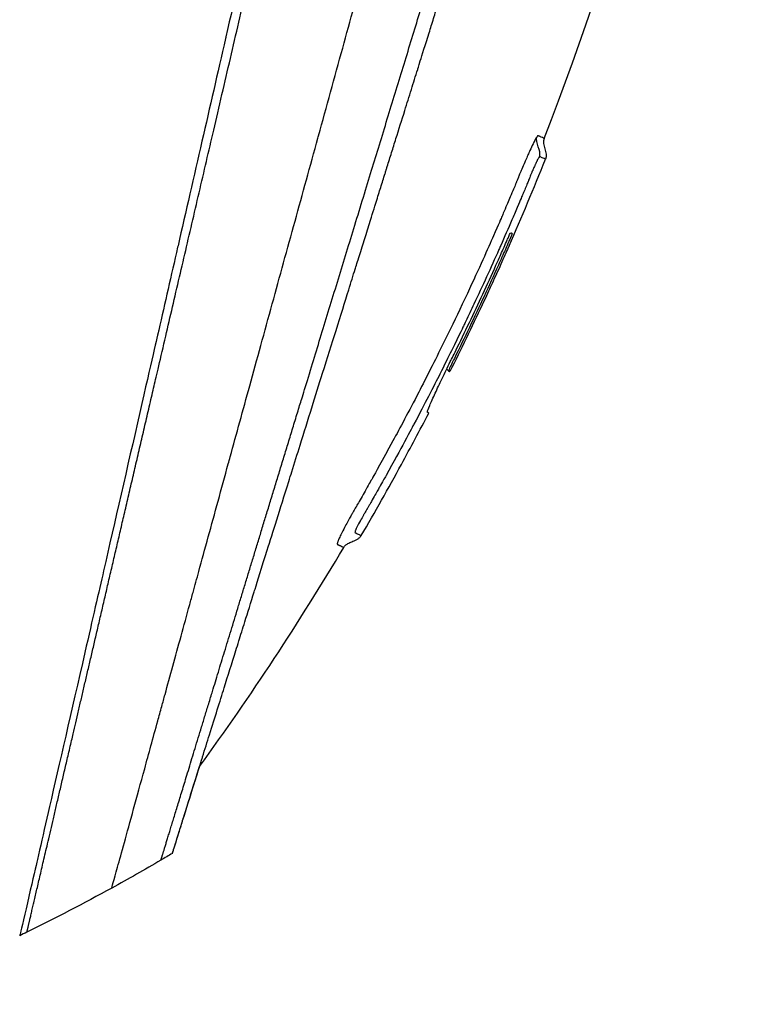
# Model space of a CAD drawing. Header units: millimetres. Extents: x 0 to 5219, y 0 to 2970.
# Tile 22 of 232: x 509 to 549, y 859 to 914. Entities that reach past the tile are written whole.
import ezdxf

# ---------------------------------------------------------------- set-up
doc = ezdxf.new("R2010")
doc.units = ezdxf.units.MM
doc.header["$LTSCALE"] = 0.2

# ---------------------------------------------------------------- blocks, each defined once
blk = doc.blocks.new('A$C9d85a397')
for p, q in [((258.523, 153.517), (258.627, 153.413)), ((258.523, 153.516), (258.624, 153.414)), ((257.535, 151.095), (257.462, 151.168)), ((244.561, 141.234), (244.561, 141.233))]:
    blk.add_line(p, q)
blk.add_arc((118.498, 223.479), 156.751, 331.32693, 332.49797)
at = {"extrusion": (0, 0, -1)}
for centre, major_axis, ratio, start_param, end_param in [((157.143, 247.114), (98.887, -98.849), 0.00011, 6.274337, 6.283153), ((186.553, 222.439), (-84.003, -73.038), 0.999052, 4.891159, 4.897725), ((186.518, 222.48), (81.918, 75.393), 0.999389, 1.78435, 1.812352), ((186.439, 222.559), (52.22, -98.374), 0.999969, 6.268665, 6.315891), ((177.05, 240.309), (61.464, -116.201), 0.920421, 0.028746, 0.032423)]:
    blk.add_ellipse(centre, major_axis=major_axis, ratio=ratio, start_param=start_param, end_param=end_param, dxfattribs=at)
for points, knots in [([(130.052, 118.564), (130.047, 118.558), (130.201, 118.713), (130.379, 118.895), (130.599, 119.117), (130.926, 119.448), (131.356, 119.881), (131.821, 120.35), (132.328, 120.858), (132.78, 121.309), (132.836, 121.365), (132.891, 121.419), (132.944, 121.473), (133.07, 121.598), (133.545, 122.07), (134.618, 123.137), (134.767, 123.285), (134.928, 123.445), (135.102, 123.618), (135.664, 124.177), (136.086, 124.598), (136.318, 124.829), (136.741, 125.253), (137.181, 125.693), (137.638, 126.15), (138.247, 126.759), (138.885, 127.396), (139.548, 128.059), (139.705, 128.217), (139.865, 128.376), (140.025, 128.537), (140.993, 129.504), (142.011, 130.522), (143.073, 131.585), (145.85, 134.362), (148.286, 136.799), (150.061, 138.574), (150.171, 138.684), (150.279, 138.791), (150.384, 138.896), (152.078, 140.591), (153.114, 141.626), (153.404, 141.917), (154.505, 143.018), (156.156, 144.669), (158.429, 146.941), (159.5, 148.012), (160.444, 148.955), (161.248, 149.759), (162.302, 150.813), (163.117, 151.628), (163.681, 152.192), (167.251, 155.763), (170.941, 159.453), (174.708, 163.219), (176.172, 164.683), (178.067, 166.579), (180.411, 168.922), (182.352, 170.864), (183.823, 172.335), (184.809, 173.321), (185.545, 174.057), (186.011, 174.523), (186.205, 174.716), (187.875, 176.385), (188.857, 177.366), (189.132, 177.641), (189.493, 178.001), (189.851, 178.36), (190.207, 178.716), (190.339, 178.848), (190.47, 178.98), (190.601, 179.111), (191.365, 179.876), (191.858, 180.369), (192.074, 180.585), (192.294, 180.805), (192.534, 181.045), (192.794, 181.304), (193.425, 181.933), (194.173, 182.677), (195.038, 183.537), (196.388, 184.879), (197.38, 185.866), (198.01, 186.496), (198.656, 187.142), (199.644, 188.134), (200.97, 189.469), (201.888, 190.392), (202.63, 191.138), (203.197, 191.706), (203.484, 191.994), (203.726, 192.236), (203.923, 192.433), (204.543, 193.052), (205.164, 193.672), (205.785, 194.293), (206.146, 194.654), (206.507, 195.015), (206.868, 195.376), (207.621, 196.13), (208.108, 196.617), (208.333, 196.843), (208.812, 197.322), (209.298, 197.809), (209.792, 198.304), (210.255, 198.767), (210.718, 199.229), (211.18, 199.691), (212.654, 201.166), (214.123, 202.635), (215.584, 204.096), (217.501, 206.013), (219.404, 207.916), (221.287, 209.799), (225.055, 213.565), (228.747, 217.256), (232.319, 220.827), (233.113, 221.621), (233.921, 222.429), (234.743, 223.251), (235.669, 224.178), (236.613, 225.121), (237.57, 226.079), (240.082, 228.592), (241.719, 230.23), (242.59, 231.102), (243.614, 232.125), (244.619, 233.131), (245.604, 234.116), (247.756, 236.267), (249.81, 238.321), (251.733, 240.244), (253.51, 242.021), (254.892, 243.404), (255.963, 244.474), (257.721, 246.232), (258.654, 247.165), (259.013, 247.524), (259.107, 247.617), (259.16, 247.671), (259.174, 247.685), (260.768, 249.28), (262.134, 250.646), (263.209, 251.719), (263.36, 251.87), (263.506, 252.016), (263.646, 252.155), (264.101, 252.609), (264.415, 252.923), (264.64, 253.149), (264.864, 253.373), (265.06, 253.569), (265.227, 253.736), (265.273, 253.783), (265.317, 253.826), (265.358, 253.868), (265.877, 254.387), (265.927, 254.438), (265.936, 254.447), (265.936, 254.447), (265.936, 254.448), (265.936, 254.448)], [-1, -1, -1, -1, -0.973214, -0.973214, -0.973214, -0.946429, -0.946429, -0.946429, -0.922569, -0.922569, -0.922569, -0.919643, -0.919643, -0.919643, -0.896124, -0.896124, -0.896124, -0.892857, -0.892857, -0.892857, -0.88, -0.88, -0.88, -0.867143, -0.867143, -0.867143, -0.85, -0.85, -0.85, -0.84593, -0.84593, -0.84593, -0.821429, -0.821429, -0.821429, -0.786779, -0.786779, -0.786779, -0.784631, -0.784631, -0.784631, -0.75, -0.75, -0.75, -0.71875, -0.71875, -0.71875, -0.705224, -0.705224, -0.705224, -0.6875, -0.6875, -0.6875, -0.625, -0.625, -0.625, -0.59375, -0.59375, -0.59375, -0.575864, -0.575864, -0.575864, -0.5625, -0.5625, -0.5625, -0.546875, -0.546875, -0.546875, -0.541176, -0.541176, -0.541176, -0.539062, -0.539062, -0.539062, -0.53125, -0.53125, -0.53125, -0.526699, -0.526699, -0.526699, -0.515625, -0.515625, -0.515625, -0.5, -0.5, -0.5, -0.484375, -0.484375, -0.484375, -0.473999, -0.473999, -0.473999, -0.46875, -0.46875, -0.46875, -0.458868, -0.458868, -0.458868, -0.453125, -0.453125, -0.453125, -0.445312, -0.445312, -0.445312, -0.4375, -0.4375, -0.4375, -0.430048, -0.430048, -0.430048, -0.40625, -0.40625, -0.40625, -0.375, -0.375, -0.375, -0.3125, -0.3125, -0.3125, -0.297804, -0.297804, -0.297804, -0.28125, -0.28125, -0.28125, -0.25, -0.25, -0.25, -0.230372, -0.230372, -0.230372, -0.1875, -0.1875, -0.1875, -0.167132, -0.167132, -0.167132, -0.133709, -0.133709, -0.133709, -0.125, -0.125, -0.125, -0.078046, -0.078046, -0.078046, -0.071429, -0.071429, -0.071429, -0.053571, -0.053571, -0.053571, -0.039579, -0.039579, -0.039579, -0.035714, -0.035714, -0.035714, -0.002565, -0.002565, -0.002565, 0, 0, 0, 0]), ([(259.264, 226.927), (259.189, 226.78), (259.14, 226.669), (259.112, 226.603), (258.902, 226.118), (258.786, 225.723), (258.714, 225.469), (258.606, 225.085), (258.548, 224.833), (258.523, 224.73), (258.461, 224.48), (258.391, 224.181), (258.31, 223.833), (258.182, 223.28), (258.1, 222.928), (258.067, 222.786), (258.049, 222.71), (258.032, 222.635), (258.014, 222.56), (257.986, 222.443), (257.959, 222.325), (257.932, 222.206), (257.914, 222.131), (257.866, 221.926), (257.787, 221.588), (257.703, 221.228), (257.598, 220.777), (257.471, 220.232), (257.354, 219.729), (257.237, 219.223), (257.119, 218.713), (257.059, 218.453), (256.967, 218.05), (256.84, 217.502), (256.702, 216.902), (256.525, 216.128), (256.306, 215.171), (255.796, 212.944), (255.467, 211.502), (255.333, 210.917), (255.019, 209.551), (254.702, 208.167), (254.379, 206.766), (254.313, 206.478), (254.247, 206.19), (254.18, 205.901), (253.976, 205.014), (253.603, 203.388), (253.051, 200.976), (252.635, 199.16), (252.215, 197.322), (251.79, 195.468), (251.782, 195.433), (251.774, 195.398), (251.766, 195.363), (251.42, 193.849), (250.963, 191.855), (250.393, 189.369), (249.773, 186.668), (249.327, 184.722), (249.059, 183.554), (248.977, 183.197), (248.912, 182.912), (248.863, 182.699), (248.656, 181.794), (248.331, 180.377), (247.891, 178.454), (247.379, 176.222), (246.87, 173.997), (246.366, 171.798), (246.359, 171.769), (246.352, 171.739), (246.345, 171.709), (245.909, 169.806), (245.477, 167.92), (245.05, 166.061), (244.603, 164.111), (244.163, 162.19), (243.731, 160.304), (243.725, 160.276), (243.719, 160.249), (243.712, 160.221), (243.358, 158.673), (243.009, 157.15), (242.667, 155.657), (242.609, 155.405), (242.249, 153.836), (241.629, 151.13), (240.922, 148.041), (240.252, 145.118), (239.632, 142.408), (239.507, 141.86), (239.354, 141.195), (239.179, 140.43), (239.008, 139.683), (238.815, 138.84), (238.605, 137.924), (237.849, 134.624), (237.195, 131.771), (236.661, 129.449), (236.459, 128.568), (236.274, 127.763), (236.108, 127.04), (236.056, 126.81), (236.005, 126.588), (235.956, 126.374), (235.867, 125.988), (235.658, 125.083), (235.442, 124.149), (235.386, 123.909), (235.338, 123.703), (235.297, 123.526), (235.075, 122.573), (235.033, 122.402), (235.019, 122.351), (235.016, 122.339), (235.015, 122.336), (235.014, 122.335)], [0.0000004, 0.0000004, 0.0000004, 0.0000004, 0.0285714, 0.0285714, 0.0285714, 0.0714286, 0.0714286, 0.0714286, 0.0892857, 0.0892857, 0.0892857, 0.1071429, 0.1071429, 0.1071429, 0.125, 0.125, 0.125, 0.1284736, 0.1284736, 0.1284736, 0.1339286, 0.1339286, 0.1339286, 0.1428571, 0.1428571, 0.1428571, 0.1607143, 0.1607143, 0.1607143, 0.1785714, 0.1785714, 0.1785714, 0.1956232, 0.1956232, 0.1956232, 0.2142857, 0.2142857, 0.2142857, 0.25, 0.25, 0.25, 0.2796252, 0.2796252, 0.2796252, 0.2857143, 0.2857143, 0.2857143, 0.3163265, 0.3163265, 0.3163265, 0.3469388, 0.3469388, 0.3469388, 0.3476324, 0.3476324, 0.3476324, 0.377551, 0.377551, 0.377551, 0.4010005, 0.4010005, 0.4010005, 0.4081633, 0.4081633, 0.4081633, 0.4265306, 0.4265306, 0.4265306, 0.4540816, 0.4540816, 0.4540816, 0.4544339, 0.4544339, 0.4544339, 0.4770408, 0.4770408, 0.4770408, 0.4996669, 0.4996669, 0.4996669, 0.5, 0.5, 0.5, 0.5178571, 0.5178571, 0.5178571, 0.5357143, 0.5357143, 0.5357143, 0.5714286, 0.5714286, 0.5714286, 0.5985301, 0.5985301, 0.5985301, 0.625, 0.625, 0.625, 0.75, 0.75, 0.75, 0.7974141, 0.7974141, 0.7974141, 0.8125, 0.8125, 0.8125, 0.875, 0.875, 0.875, 0.8914403, 0.8914403, 0.8914403, 0.9797679, 0.9797679, 0.9797679, 1, 1, 1, 1]), ([(263.881, 166.212), (268.222, 177.231), (271.321, 188.819), (274.351, 209.23), (274.907, 218.067), (274.717, 226.857)], [0, 0, 0, 0, 3.552689, 3.552689, 6.190302, 6.190302, 6.190302, 6.190302]), ([(240.082, 124.954), (240.082, 124.954), (240.082, 124.954), (240.082, 124.954), (240.085, 124.964), (240.201, 125.378), (240.405, 126.114), (240.609, 126.85), (240.905, 127.922), (241.289, 129.315), (241.472, 129.98), (241.675, 130.718), (241.896, 131.525), (242.118, 132.333), (242.359, 133.209), (242.618, 134.151), (242.689, 134.413), (242.763, 134.679), (242.837, 134.951), (242.897, 135.169), (242.958, 135.389), (243.019, 135.613), (243.157, 136.117), (243.3, 136.636), (243.447, 137.171), (243.74, 138.241), (244.05, 139.371), (244.376, 140.557), (244.436, 140.777), (244.497, 140.998), (244.558, 141.222), (244.662, 141.602), (244.768, 141.987), (244.875, 142.378), (245.045, 142.998), (245.219, 143.632), (245.396, 144.278), (245.75, 145.57), (246.118, 146.912), (246.499, 148.299), (246.534, 148.427), (246.57, 148.556), (246.605, 148.685), (246.953, 149.951), (247.311, 151.254), (247.678, 152.588), (248.082, 154.058), (248.497, 155.567), (248.922, 157.109), (249.332, 158.599), (249.749, 160.116), (250.174, 161.658), (250.587, 163.159), (251.007, 164.683), (251.433, 166.229), (251.445, 166.272), (251.457, 166.314), (251.468, 166.357), (251.907, 167.947), (252.351, 169.559), (252.797, 171.178), (253.219, 172.71), (253.642, 174.247), (254.061, 175.777), (254.75, 178.29), (255.429, 180.782), (256.106, 183.259), (256.289, 183.927), (256.471, 184.594), (256.654, 185.26), (256.689, 185.388), (256.724, 185.517), (256.759, 185.645), (256.977, 186.439), (257.195, 187.231), (257.413, 188.021), (258.065, 190.391), (258.714, 192.74), (259.352, 195.044), (260.213, 198.157), (261.055, 201.201), (261.877, 204.141), (262.287, 205.611), (262.67, 207.056), (263.076, 208.461), (263.483, 209.866), (263.797, 211.318), (264.291, 212.55)], [0, 0, 0, 0, 0.00024, 0.00024, 0.00024, 0.087999, 0.087999, 0.087999, 0.175757, 0.175757, 0.175757, 0.217696, 0.217696, 0.217696, 0.259635, 0.259635, 0.259635, 0.271277, 0.271277, 0.271277, 0.280605, 0.280605, 0.280605, 0.301574, 0.301574, 0.301574, 0.343513, 0.343513, 0.343513, 0.351275, 0.351275, 0.351275, 0.364483, 0.364483, 0.364483, 0.385452, 0.385452, 0.385452, 0.427391, 0.427391, 0.427391, 0.431272, 0.431272, 0.431272, 0.46933, 0.46933, 0.46933, 0.511269, 0.511269, 0.511269, 0.551814, 0.551814, 0.551814, 0.591266, 0.591266, 0.591266, 0.59236, 0.59236, 0.59236, 0.632905, 0.632905, 0.632905, 0.671263, 0.671263, 0.671263, 0.734268, 0.734268, 0.734268, 0.75126, 0.75126, 0.75126, 0.754541, 0.754541, 0.754541, 0.774814, 0.774814, 0.774814, 0.835632, 0.835632, 0.835632, 0.917816, 0.917816, 0.917816, 0.958908, 0.958908, 0.958908, 1, 1, 1, 1]), ([(243.422, 126.865), (243.422, 126.866), (243.423, 126.87), (243.428, 126.885), (243.43, 126.891), (243.432, 126.898), (243.435, 126.908), (243.437, 126.915), (243.44, 126.922), (243.442, 126.931), (243.446, 126.942), (243.45, 126.954), (243.454, 126.969), (243.461, 126.991), (243.469, 127.016), (243.479, 127.048), (243.482, 127.056), (243.484, 127.064), (243.487, 127.072), (243.499, 127.112), (243.514, 127.157), (243.529, 127.207), (243.545, 127.258), (243.563, 127.314), (243.582, 127.374), (243.598, 127.428), (243.616, 127.484), (243.635, 127.545), (243.638, 127.554), (243.641, 127.563), (243.644, 127.572), (243.65, 127.593), (243.657, 127.614), (243.664, 127.636), (243.675, 127.673), (243.687, 127.711), (243.699, 127.751), (243.724, 127.829), (243.75, 127.913), (243.778, 128.001), (243.809, 128.102), (243.842, 128.209), (243.878, 128.322), (243.883, 128.338), (243.909, 128.421), (243.96, 128.585), (244.007, 128.736), (244.076, 128.956), (244.176, 129.277), (244.184, 129.301), (244.192, 129.325), (244.2, 129.351), (244.232, 129.454), (244.265, 129.558), (244.297, 129.664), (244.34, 129.8), (244.384, 129.939), (244.427, 130.078), (244.521, 130.379), (244.617, 130.684), (244.711, 130.986), (244.763, 131.151), (244.815, 131.316), (244.866, 131.479), (244.921, 131.655), (244.975, 131.829), (245.028, 131.999), (245.047, 132.059), (245.066, 132.118), (245.084, 132.177), (245.212, 132.587), (245.34, 132.993), (245.463, 133.389), (245.764, 134.349), (246.043, 135.239), (246.272, 135.973), (246.477, 136.629), (246.692, 137.316), (246.917, 138.034), (246.97, 138.205), (247.024, 138.378), (247.079, 138.553), (247.183, 138.885), (247.292, 139.235), (247.408, 139.605), (247.569, 140.118), (247.741, 140.67), (247.927, 141.264), (247.942, 141.312), (247.957, 141.36), (247.973, 141.409), (248.112, 141.854), (248.332, 142.556), (248.646, 143.559), (248.947, 144.521), (249.335, 145.759), (249.827, 147.331), (249.882, 147.506), (249.938, 147.685), (249.995, 147.868), (250.149, 148.36), (250.301, 148.847), (250.452, 149.327), (250.672, 150.03), (250.887, 150.718), (251.098, 151.39), (251.301, 152.041), (251.5, 152.676), (251.693, 153.292), (251.955, 154.13), (252.201, 154.917), (252.429, 155.644), (252.686, 156.466), (252.92, 157.213), (253.128, 157.879), (253.257, 158.289), (253.376, 158.669), (253.484, 159.016), (253.497, 159.056), (253.509, 159.095), (253.521, 159.135), (253.563, 159.268), (253.605, 159.4), (253.645, 159.53), (253.695, 159.687), (253.743, 159.842), (253.791, 159.995), (253.891, 160.316), (253.989, 160.628), (254.083, 160.93), (254.186, 161.257), (254.285, 161.573), (254.38, 161.877), (254.444, 162.083), (254.507, 162.284), (254.569, 162.48), (254.592, 162.556), (254.616, 162.63), (254.639, 162.704), (254.684, 162.849), (254.729, 162.991), (254.772, 163.13), (254.813, 163.261), (254.853, 163.388), (254.892, 163.513), (254.932, 163.642), (254.971, 163.767), (255.009, 163.889), (255.051, 164.021), (255.091, 164.149), (255.13, 164.274), (255.15, 164.338), (255.17, 164.402), (255.189, 164.465), (255.192, 164.473), (255.194, 164.48), (255.197, 164.488), (255.214, 164.544), (255.232, 164.6), (255.249, 164.656), (255.289, 164.783), (255.329, 164.911), (255.37, 165.041), (255.409, 165.168), (255.449, 165.296), (255.49, 165.426), (255.569, 165.678), (255.649, 165.935), (255.732, 166.198), (255.887, 166.696), (256.049, 167.213), (256.217, 167.749), (256.335, 168.126), (256.456, 168.513), (256.58, 168.908), (256.693, 169.268), (256.808, 169.635), (256.925, 170.01), (256.926, 170.013), (256.974, 170.167), (257.07, 170.475), (257.175, 170.81), (257.337, 171.327), (257.557, 172.028), (257.632, 172.269), (257.715, 172.531), (257.804, 172.816), (257.846, 172.95), (257.887, 173.082), (257.927, 173.211), (257.943, 173.262), (257.959, 173.313), (257.975, 173.363), (258.062, 173.64), (258.144, 173.903), (258.223, 174.153), (258.398, 174.714), (258.552, 175.206), (258.685, 175.631), (258.696, 175.665), (258.707, 175.7), (258.718, 175.736), (258.91, 176.349), (259.192, 177.251), (259.564, 178.44), (259.613, 178.596), (259.661, 178.751), (259.709, 178.904), (259.961, 179.709), (260.206, 180.491), (260.443, 181.25), (260.526, 181.515), (260.611, 181.786), (260.698, 182.063), (261.05, 183.189), (261.432, 184.41), (261.842, 185.72), (261.871, 185.813), (261.901, 185.907), (261.93, 186), (262.092, 186.519), (262.254, 187.036), (262.415, 187.551), (262.577, 188.067), (262.737, 188.58), (262.897, 189.092), (263.004, 189.432), (263.11, 189.772), (263.216, 190.11), (263.227, 190.145), (263.441, 190.828), (263.849, 192.132), (263.959, 192.485), (264.084, 192.882), (264.222, 193.323), (264.43, 193.99), (264.617, 194.584), (264.781, 195.109), (264.943, 195.627), (265.084, 196.077), (265.204, 196.462), (265.215, 196.498), (265.227, 196.534), (265.238, 196.57), (265.389, 197.054), (265.54, 197.534), (265.689, 198.011), (265.784, 198.316), (265.88, 198.62), (265.974, 198.922), (266.122, 199.394), (266.268, 199.862), (266.414, 200.326), (266.641, 201.051), (266.865, 201.767), (267.085, 202.472)], [0, 0, 0, 0, 0.015059, 0.015059, 0.015059, 0.02083, 0.02083, 0.02083, 0.024502, 0.024502, 0.024502, 0.02915, 0.02915, 0.02915, 0.035714, 0.035714, 0.035714, 0.03808, 0.03808, 0.03808, 0.049577, 0.049577, 0.049577, 0.061203, 0.061203, 0.061203, 0.071429, 0.071429, 0.071429, 0.072941, 0.072941, 0.072941, 0.076375, 0.076375, 0.076375, 0.082197, 0.082197, 0.082197, 0.093844, 0.093844, 0.093844, 0.107143, 0.107143, 0.107143, 0.125154, 0.125154, 0.125154, 0.141628, 0.141628, 0.141628, 0.142857, 0.142857, 0.142857, 0.150854, 0.150854, 0.150854, 0.161237, 0.161237, 0.161237, 0.183787, 0.183787, 0.183787, 0.196194, 0.196194, 0.196194, 0.209594, 0.209594, 0.209594, 0.214286, 0.214286, 0.214286, 0.235121, 0.235121, 0.235121, 0.285714, 0.285714, 0.285714, 0.318661, 0.318661, 0.318661, 0.326531, 0.326531, 0.326531, 0.342858, 0.342858, 0.342858, 0.36551, 0.36551, 0.36551, 0.367347, 0.367347, 0.367347, 0.406881, 0.406881, 0.406881, 0.444765, 0.444765, 0.444765, 0.44898, 0.44898, 0.44898, 0.464755, 0.464755, 0.464755, 0.487841, 0.487841, 0.487841, 0.510204, 0.510204, 0.510204, 0.531268, 0.531268, 0.531268, 0.55507, 0.55507, 0.55507, 0.569739, 0.569739, 0.569739, 0.571429, 0.571429, 0.571429, 0.574695, 0.574695, 0.574695, 0.578627, 0.578627, 0.578627, 0.586875, 0.586875, 0.586875, 0.595801, 0.595801, 0.595801, 0.601849, 0.601849, 0.601849, 0.604183, 0.604183, 0.604183, 0.608765, 0.608765, 0.608765, 0.613067, 0.613067, 0.613067, 0.617482, 0.617482, 0.617482, 0.622229, 0.622229, 0.622229, 0.624689, 0.624689, 0.624689, 0.625, 0.625, 0.625, 0.626857, 0.626857, 0.626857, 0.631038, 0.631038, 0.631038, 0.635137, 0.635137, 0.635137, 0.643106, 0.643106, 0.643106, 0.65824, 0.65824, 0.65824, 0.668893, 0.668893, 0.668893, 0.678571, 0.678571, 0.678571, 0.689431, 0.689431, 0.689431, 0.701281, 0.701281, 0.701281, 0.705357, 0.705357, 0.705357, 0.708515, 0.708515, 0.708515, 0.709766, 0.709766, 0.709766, 0.71667, 0.71667, 0.71667, 0.732143, 0.732143, 0.732143, 0.733637, 0.733637, 0.733637, 0.758929, 0.758929, 0.758929, 0.763229, 0.763229, 0.763229, 0.785714, 0.785714, 0.785714, 0.794183, 0.794183, 0.794183, 0.828571, 0.828571, 0.828571, 0.831278, 0.831278, 0.831278, 0.846339, 0.846339, 0.846339, 0.861401, 0.861401, 0.861401, 0.871429, 0.871429, 0.871429, 0.896736, 0.896736, 0.896736, 0.903571, 0.903571, 0.903571, 0.919754, 0.919754, 0.919754, 0.935714, 0.935714, 0.935714, 0.936836, 0.936836, 0.936836, 0.951858, 0.951858, 0.951858, 0.961487, 0.961487, 0.961487, 0.97651, 0.97651, 0.97651, 1, 1, 1, 1]), ([(263.881, 166.212), (263.881, 166.21), (263.829, 166.233), (263.79, 166.251), (263.789, 166.251), (263.789, 166.251), (263.789, 166.251), (263.737, 166.274), (263.695, 166.294), (263.693, 166.295), (263.687, 166.297), (263.681, 166.3), (263.675, 166.302), (263.665, 166.307), (263.657, 166.311), (263.65, 166.314), (263.633, 166.322), (263.618, 166.329), (263.607, 166.334), (263.605, 166.335), (263.603, 166.336), (263.6, 166.336), (263.594, 166.338), (263.589, 166.343), (263.586, 166.346), (263.582, 166.348), (263.576, 166.355), (263.563, 166.356), (263.545, 166.358), (263.521, 166.345), (263.478, 166.281)], [-1, -1, -1, -1, -0.504419, -0.504419, -0.504419, -0.5, -0.5, -0.5, -0.285714, -0.285714, -0.285714, -0.259389, -0.259389, -0.259389, -0.214286, -0.214286, -0.214286, -0.142857, -0.142857, -0.142857, -0.134181, -0.134181, -0.134181, -0.107143, -0.107143, -0.107143, -0.071429, -0.071429, -0.071429, 0, 0, 0, 0]), ([(263.478, 166.281), (263.447, 166.234), (263.398, 166.151), (263.324, 166.002), (263.308, 165.97), (263.292, 165.938), (263.276, 165.905), (263.218, 165.786), (263.161, 165.662), (263.109, 165.548), (263.07, 165.461), (263.032, 165.377), (262.997, 165.299), (262.994, 165.293), (262.991, 165.286), (262.988, 165.279), (262.952, 165.199), (262.91, 165.105), (262.862, 164.996), (262.852, 164.971), (262.809, 164.874), (262.733, 164.697), (262.68, 164.572), (262.636, 164.466), (262.602, 164.384), (262.586, 164.345), (262.566, 164.295), (262.54, 164.234), (262.508, 164.157), (262.488, 164.108), (262.481, 164.09), (262.474, 164.074), (262.467, 164.058), (262.461, 164.042), (262.434, 163.977), (262.408, 163.914), (262.382, 163.851), (262.377, 163.839), (262.371, 163.827), (262.366, 163.815), (262.353, 163.782), (262.336, 163.741), (262.316, 163.694)], [-1, -1, -1, -1, -0.9921875, -0.9921875, -0.9921875, -0.9905084, -0.9905084, -0.9905084, -0.984375, -0.984375, -0.984375, -0.98077798, -0.98077798, -0.98077798, -0.98046875, -0.98046875, -0.98046875, -0.9765625, -0.9765625, -0.9765625, -0.97265625, -0.97265625, -0.97265625, -0.96875, -0.96875, -0.96875, -0.96777344, -0.96777344, -0.96777344, -0.96679688, -0.96679688, -0.96679688, -0.96645777, -0.96645777, -0.96645777, -0.96510446, -0.96510446, -0.96510446, -0.96484375, -0.96484375, -0.96484375, -0.96354757, -0.96354757, -0.96354757, -0.96354757]), ([(263.642, 165.217), (263.641, 165.218), (263.641, 165.218), (263.64, 165.218), (263.635, 165.218), (263.625, 165.212), (263.597, 165.166), (263.568, 165.12), (263.535, 165.056), (263.509, 165.003), (263.503, 164.992), (263.496, 164.978), (263.486, 164.958), (263.485, 164.955), (263.483, 164.951), (263.481, 164.948), (263.472, 164.928), (263.462, 164.908), (263.452, 164.887), (263.433, 164.848), (263.414, 164.807), (263.395, 164.764), (263.393, 164.76), (263.391, 164.756), (263.389, 164.752), (263.384, 164.74), (263.377, 164.726), (263.37, 164.709), (263.357, 164.681), (263.342, 164.645), (263.323, 164.603), (263.293, 164.534), (263.271, 164.48), (263.256, 164.445), (263.242, 164.414), (263.23, 164.384), (263.218, 164.356), (263.214, 164.347), (263.21, 164.336), (263.205, 164.326), (263.196, 164.303), (263.186, 164.28), (263.177, 164.259), (263.161, 164.221), (263.135, 164.157), (263.098, 164.067), (263.088, 164.042), (263.075, 164.01), (263.058, 163.97), (263.037, 163.918), (263.024, 163.886), (263.018, 163.873), (262.995, 163.817), (262.969, 163.752), (262.939, 163.68), (262.857, 163.482), (262.776, 163.289), (262.696, 163.099), (262.692, 163.089), (262.665, 163.025), (262.616, 162.908), (262.568, 162.794), (262.499, 162.629), (262.407, 162.415), (262.298, 162.157), (262.199, 161.926), (262.111, 161.722), (261.908, 161.252), (261.703, 160.782), (261.496, 160.314), (261.463, 160.239), (261.429, 160.164), (261.396, 160.089), (260.95, 159.086), (260.494, 158.089), (260.026, 157.094), (259.877, 156.777), (259.726, 156.461), (259.575, 156.145)], [0, 0, 0, 0, 0.000653, 0.000653, 0.000653, 0.005102, 0.005102, 0.005102, 0.0102041, 0.0102041, 0.0102041, 0.011299, 0.011299, 0.011299, 0.0114796, 0.0114796, 0.0114796, 0.0127551, 0.0127551, 0.0127551, 0.0150826, 0.0150826, 0.0150826, 0.0153061, 0.0153061, 0.0153061, 0.0162303, 0.0162303, 0.0162303, 0.0178571, 0.0178571, 0.0178571, 0.0204082, 0.0204082, 0.0204082, 0.0218085, 0.0218085, 0.0218085, 0.0222805, 0.0222805, 0.0222805, 0.0233236, 0.0233236, 0.0233236, 0.0262391, 0.0262391, 0.0262391, 0.0276968, 0.0276968, 0.0276968, 0.0291545, 0.0291545, 0.0291545, 0.03207, 0.03207, 0.03207, 0.0408163, 0.0408163, 0.0408163, 0.0459881, 0.0459881, 0.0459881, 0.0510204, 0.0510204, 0.0510204, 0.0612245, 0.0612245, 0.0612245, 0.0816327, 0.0816327, 0.0816327, 0.0847392, 0.0847392, 0.0847392, 0.1263051, 0.1263051, 0.1263051, 0.139546, 0.139546, 0.139546, 0.139546]), ([(262.316, 163.694), (262.309, 163.677), (262.302, 163.659), (262.294, 163.641), (262.258, 163.554), (262.213, 163.447), (262.16, 163.321), (262.03, 163.011), (261.922, 162.757), (261.838, 162.559), (261.77, 162.397), (261.703, 162.243), (261.64, 162.095), (261.593, 161.984), (261.569, 161.928), (261.569, 161.928), (261.529, 161.835), (261.375, 161.477), (261.101, 160.856), (260.787, 160.143), (260.313, 159.079), (259.66, 157.682)], [-0.96354757, -0.96354757, -0.96354757, -0.96354757, -0.96308483, -0.96308483, -0.96308483, -0.9609375, -0.9609375, -0.9609375, -0.953125, -0.953125, -0.953125, -0.9453125, -0.9453125, -0.9453125, -0.9375, -0.9375, -0.9375, -0.91044715, -0.91044715, -0.91044715, -0.87932671, -0.87932671, -0.87932671, -0.87932671]), ([(257.535, 151.095), (257.527, 151.098), (257.51, 151.106), (257.471, 151.125), (257.45, 151.112), (257.471, 151.213), (257.514, 151.33), (257.668, 151.697), (257.776, 151.939), (258.004, 152.434), (258.132, 152.705), (258.414, 153.294), (258.566, 153.607), (258.808, 154.096), (258.926, 154.332), (259.617, 155.743), (260.116, 156.789), (260.846, 158.368), (261.087, 158.896), (261.444, 159.69), (261.562, 159.956), (261.738, 160.354), (261.797, 160.487), (261.884, 160.686), (261.913, 160.753), (261.972, 160.886), (262.001, 160.953), (262.03, 161.019)], [-2.334866, -2.334866, -2.334866, -2.334866, -1.936193, -1.936193, -1.729087, -1.729087, -1.509443, -1.509443, -1.274072, -1.274072, -1.048912, -1.048912, -0.819829, -0.819829, -0.696027, -0.696027, -0.3484, -0.3484, -0.174268, -0.174268, -0.087149, -0.087149, -0.043578, -0.043578, -0.02179, -0.02179, -0.000001, -0.000001, -0.000001, -0.000001]), ([(262.135, 160.969), (262.103, 160.896), (262.072, 160.824), (262.008, 160.679), (261.977, 160.607), (261.881, 160.39), (261.818, 160.246), (261.626, 159.813), (261.497, 159.525), (261.109, 158.661), (260.847, 158.087), (260.049, 156.372), (259.504, 155.235), (258.898, 154.008), (258.877, 153.966), (258.818, 153.845), (258.788, 153.783), (258.731, 153.663), (258.706, 153.608), (258.663, 153.514), (258.648, 153.477), (258.612, 153.384), (258.633, 153.41), (258.674, 153.39), (258.692, 153.381), (258.7, 153.378)], [-1.566534, -1.566534, -1.566534, -1.566534, -1.537488, -1.537488, -1.508441, -1.508441, -1.45035, -1.45035, -1.334184, -1.334184, -1.101929, -1.101929, -0.637905, -0.637905, -0.598391, -0.598391, -0.552339, -0.552339, -0.503687, -0.503687, -0.45364, -0.45364, -0.320377, -0.320377, 0, 0, 0, 0]), ([(262.135, 160.969), (262.12, 160.974), (262.104, 160.981), (262.069, 160.998), (262.05, 161.008), (262.03, 161.019)], [0.000089, 0.000089, 0.000089, 0.000089, 0.1283387, 0.1283387, 0.2565897, 0.2565897, 0.2565897, 0.2565897]), ([(261.958, 160.3), (261.93, 160.236), (261.901, 160.17), (261.75, 159.831), (261.605, 159.508), (261.289, 158.812), (261.124, 158.45), (260.875, 157.907), (260.704, 157.535), (259.899, 155.816), (259.307, 154.593), (258.7, 153.378)], [10.869953, 10.869953, 10.869953, 10.869953, 11.360377, 11.360377, 13.298144, 13.298144, 15.132878, 15.132878, 16.008781, 16.008781, 18.211527, 18.211527, 18.211527, 18.211527]), ([(259.66, 157.682), (259.569, 157.487), (259.474, 157.287), (259.376, 157.08), (259.021, 156.329), (258.681, 155.625), (258.355, 154.963), (257.86, 153.957), (257.4, 153.049), (256.985, 152.248), (256.425, 151.163), (255.948, 150.271), (255.563, 149.56), (254.956, 148.441), (254.582, 147.778), (254.46, 147.561), (254.386, 147.43), (254.262, 147.209), (254.087, 146.9), (254.081, 146.89), (254.075, 146.88), (254.07, 146.87), (254.018, 146.779), (253.95, 146.659), (253.864, 146.51), (253.785, 146.372), (253.718, 146.255), (253.664, 146.16), (253.604, 146.057), (253.556, 145.974), (253.52, 145.91), (253.498, 145.872), (253.48, 145.842), (253.467, 145.818), (253.455, 145.798), (253.444, 145.778), (253.432, 145.758), (253.41, 145.719), (253.388, 145.682), (253.368, 145.647), (253.361, 145.635), (253.348, 145.612), (253.329, 145.579), (253.325, 145.573), (253.322, 145.567), (253.318, 145.561), (253.303, 145.534), (253.286, 145.505), (253.269, 145.474), (253.195, 145.345), (253.091, 145.16), (252.974, 144.94)], [-0.8793267, -0.8793267, -0.8793267, -0.8793267, -0.875, -0.875, -0.875, -0.859016, -0.859016, -0.859016, -0.8347234, -0.8347234, -0.8347234, -0.8018442, -0.8018442, -0.8018442, -0.75, -0.75, -0.75, -0.7409155, -0.7409155, -0.7409155, -0.740625, -0.740625, -0.740625, -0.7359375, -0.7359375, -0.7359375, -0.73125, -0.73125, -0.73125, -0.7283057, -0.7283057, -0.7283057, -0.7265625, -0.7265625, -0.7265625, -0.7257856, -0.7257856, -0.7257856, -0.7242188, -0.7242188, -0.7242188, -0.72322, -0.72322, -0.72322, -0.7230469, -0.7230469, -0.7230469, -0.721875, -0.721875, -0.721875, -0.7142094, -0.7142094, -0.7142094, -0.7142094]), ([(259.575, 156.145), (259.537, 156.066), (259.5, 155.987), (259.462, 155.908), (259.459, 155.902), (259.238, 155.437), (258.79, 154.528), (258.61, 154.165), (258.395, 153.732), (258.141, 153.229), (257.993, 152.935), (257.786, 152.528), (257.517, 152.008), (257.295, 151.577), (257.029, 151.068), (256.719, 150.483), (256.684, 150.417), (256.513, 150.092), (256.199, 149.512), (255.952, 149.053), (255.614, 148.433), (255.182, 147.657), (255.092, 147.495), (254.977, 147.289), (254.836, 147.039), (254.81, 146.993), (254.806, 146.986), (254.789, 146.957), (254.715, 146.825), (254.613, 146.645), (254.482, 146.416), (254.406, 146.281), (254.347, 146.178), (254.306, 146.107), (254.274, 146.052), (254.245, 146), (254.217, 145.952), (254.202, 145.926), (254.187, 145.9), (254.173, 145.875), (254.156, 145.844), (254.143, 145.823), (254.136, 145.81), (254.131, 145.802), (254.129, 145.798), (254.129, 145.797), (254.108, 145.762), (254.079, 145.71), (254.04, 145.643), (253.999, 145.573), (253.969, 145.522), (253.95, 145.489), (253.947, 145.484), (253.945, 145.479), (253.942, 145.473), (253.921, 145.438), (253.894, 145.391), (253.862, 145.334), (253.83, 145.278), (253.806, 145.235), (253.789, 145.204), (253.784, 145.195), (253.78, 145.187), (253.776, 145.18), (253.723, 145.084), (253.633, 144.919), (253.564, 144.774)], [0.139546, 0.139546, 0.139546, 0.139546, 0.1428571, 0.1428571, 0.1428571, 0.1683715, 0.1683715, 0.1683715, 0.1785714, 0.1785714, 0.1785714, 0.1980839, 0.1980839, 0.1980839, 0.2142857, 0.2142857, 0.2142857, 0.2342217, 0.2342217, 0.2342217, 0.25, 0.25, 0.25, 0.2588865, 0.2588865, 0.2588865, 0.2605112, 0.2605112, 0.2605112, 0.2678571, 0.2678571, 0.2678571, 0.2723214, 0.2723214, 0.2723214, 0.2745536, 0.2745536, 0.2745536, 0.2756696, 0.2756696, 0.2756696, 0.2763405, 0.2763405, 0.2763405, 0.2767857, 0.2767857, 0.2767857, 0.2790179, 0.2790179, 0.2790179, 0.28125, 0.28125, 0.28125, 0.2815369, 0.2815369, 0.2815369, 0.2834821, 0.2834821, 0.2834821, 0.2852134, 0.2852134, 0.2852134, 0.2857143, 0.2857143, 0.2857143, 0.2930312, 0.2930312, 0.2930312, 0.2930312]), ([(258.699, 153.378), (258.689, 153.383), (258.667, 153.394), (258.628, 153.412), (258.625, 153.412), (258.624, 153.414)], [-1.2861392, -1.2861392, -1.2861392, -1.2861392, -0.7985141, -0.7985141, -0.7577439, -0.7577439, -0.7577439, -0.7577439]), ([(252.974, 144.94), (252.948, 144.892), (252.922, 144.841), (252.895, 144.79), (252.844, 144.694), (252.771, 144.553), (252.696, 144.397), (252.674, 144.353), (252.653, 144.308), (252.632, 144.263), (252.602, 144.199), (252.575, 144.135), (252.552, 144.078), (252.548, 144.067), (252.54, 144.048), (252.531, 144.023), (252.53, 144.018), (252.528, 144.013), (252.526, 144.007), (252.517, 143.98), (252.512, 143.962), (252.509, 143.95), (252.494, 143.895), (252.5, 143.884), (252.502, 143.875), (252.502, 143.873), (252.503, 143.87), (252.504, 143.868), (252.504, 143.867), (252.505, 143.867), (252.505, 143.866), (252.506, 143.864), (252.507, 143.863), (252.509, 143.861), (252.512, 143.858), (252.515, 143.855), (252.518, 143.853), (252.526, 143.848), (252.535, 143.844), (252.545, 143.842), (252.552, 143.841), (252.559, 143.839), (252.566, 143.838), (252.573, 143.836), (252.579, 143.835), (252.584, 143.833), (252.584, 143.833), (252.589, 143.831), (252.598, 143.827), (252.622, 143.816), (252.681, 143.788), (252.741, 143.76), (252.773, 143.745), (252.805, 143.73), (252.828, 143.719), (252.828, 143.719), (252.829, 143.719), (252.829, 143.719), (252.847, 143.71), (252.856, 143.706), (252.856, 143.706)], [-0.7142094, -0.7142094, -0.7142094, -0.7142094, -0.7125, -0.7125, -0.7125, -0.7052, -0.7052, -0.7052, -0.703125, -0.703125, -0.703125, -0.6984375, -0.6984375, -0.6984375, -0.6964914, -0.6964914, -0.6964914, -0.6960938, -0.6960938, -0.6960938, -0.69375, -0.69375, -0.69375, -0.6890625, -0.6890625, -0.6890625, -0.6882429, -0.6882429, -0.6882429, -0.6878906, -0.6878906, -0.6878906, -0.6867188, -0.6867188, -0.6867188, -0.684375, -0.684375, -0.684375, -0.6796875, -0.6796875, -0.6796875, -0.6773438, -0.6773438, -0.6773438, -0.675, -0.675, -0.675, -0.6612454, -0.6612454, -0.6612454, -0.6215414, -0.6215414, -0.6215414, -0.6004041, -0.6004041, -0.6004041, -0.6, -0.6, -0.6, -0.5662765, -0.5662765, -0.5662765, -0.5662765]), ([(253.564, 144.774), (253.55, 144.746), (253.538, 144.721), (253.527, 144.696), (253.525, 144.691), (253.522, 144.686), (253.52, 144.68), (253.506, 144.649), (253.497, 144.626), (253.491, 144.608), (253.49, 144.605), (253.489, 144.602), (253.488, 144.599), (253.484, 144.588), (253.479, 144.573), (253.476, 144.559), (253.47, 144.53), (253.473, 144.52), (253.476, 144.514), (253.476, 144.513), (253.477, 144.512), (253.477, 144.511), (253.482, 144.503), (253.491, 144.501), (253.501, 144.5), (253.505, 144.5), (253.51, 144.5), (253.514, 144.499), (253.518, 144.499), (253.52, 144.498), (253.522, 144.497), (253.525, 144.496), (253.526, 144.496), (253.526, 144.496), (253.535, 144.49), (253.548, 144.482), (253.565, 144.472), (253.574, 144.467), (253.585, 144.462), (253.598, 144.455), (253.626, 144.441), (253.662, 144.424), (253.698, 144.409), (253.703, 144.406), (253.711, 144.403), (253.719, 144.399), (253.74, 144.39), (253.77, 144.376), (253.792, 144.365), (253.803, 144.36), (253.813, 144.356), (253.815, 144.355), (253.815, 144.354), (253.815, 144.354), (253.815, 144.354)], [0.2930312, 0.2930312, 0.2930312, 0.2930312, 0.2943499, 0.2943499, 0.2943499, 0.2946429, 0.2946429, 0.2946429, 0.2968441, 0.2968441, 0.2968441, 0.2971939, 0.2971939, 0.2971939, 0.2991071, 0.2991071, 0.2991071, 0.3028878, 0.3028878, 0.3028878, 0.3035714, 0.3035714, 0.3035714, 0.3080357, 0.3080357, 0.3080357, 0.3102679, 0.3102679, 0.3102679, 0.3112211, 0.3112211, 0.3112211, 0.3125, 0.3125, 0.3125, 0.3214286, 0.3214286, 0.3214286, 0.3322978, 0.3322978, 0.3322978, 0.3571429, 0.3571429, 0.3571429, 0.3723386, 0.3723386, 0.3723386, 0.4089075, 0.4089075, 0.4089075, 0.4285714, 0.4285714, 0.4285714, 0.433726, 0.433726, 0.433726, 0.433726]), ([(252.856, 143.706), (252.881, 143.748), (252.913, 143.785), (252.988, 143.853), (253.031, 143.883), (253.146, 143.949), (253.22, 143.981), (253.388, 144.052), (253.483, 144.089), (253.62, 144.164), (253.665, 144.193), (253.748, 144.263), (253.787, 144.306), (253.815, 144.354)], [0, 0, 0, 0, 0.0144726, 0.0144726, 0.0302229, 0.0302229, 0.0541971, 0.0541971, 0.0848911, 0.0848911, 0.1007498, 0.1007498, 0.1175651, 0.1175651, 0.1175651, 0.1175651]), ([(243.422, 126.865), (243.421, 126.864), (243.422, 126.865), (243.459, 126.982), (243.471, 127.02), (243.485, 127.066), (243.501, 127.117), (243.521, 127.181), (243.544, 127.254), (243.569, 127.333), (243.588, 127.396), (243.635, 127.544), (243.744, 127.893), (243.827, 128.161), (243.91, 128.425), (243.977, 128.64), (243.981, 128.651), (243.984, 128.662), (243.987, 128.672), (244.183, 129.298), (244.401, 129.995), (244.611, 130.666), (244.615, 130.677), (244.704, 130.964), (244.916, 131.639)], [-1, -1, -1, -1, -0.96875, -0.96875, -0.96875, -0.9547937, -0.9547937, -0.9547937, -0.9375, -0.9375, -0.9375, -0.90625, -0.90625, -0.90625, -0.875, -0.875, -0.875, -0.8739463, -0.8739463, -0.8739463, -0.8125, -0.8125, -0.8125, -0.785115, -0.785115, -0.785115, -0.785115])]:
    blk.add_open_spline(points, degree=3, knots=knots)
for points, weights, knots in [([(235.414, 122.53), (235.414, 122.53), (235.414, 122.53), (235.415, 122.536), (235.515, 122.963), (235.898, 124.605), (236.182, 125.823), (236.961, 129.162), (237.901, 133.195), (239.702, 140.929), (241.753, 149.739), (243.283, 156.309), (244.872, 163.126), (246.534, 170.266), (249.054, 181.068), (251.889, 193.281), (253.68, 201.004), (255.46, 208.678), (256.308, 212.343), (257.542, 217.628), (257.925, 219.368), (258.766, 222.695), (258.973, 224.508), (259.657, 225.83)], [1, 1, 1, 1.00000000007, 0.999999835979, 0.999999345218, 0.999999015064, 0.999998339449, 0.999997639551, 0.999997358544, 0.999997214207, 0.999996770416, 0.999996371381, 0.999995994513, 0.999995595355, 0.999996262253, 0.999997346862, 0.999998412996, 0.999998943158, 0.999999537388, 0.999999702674, 0.999999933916, 1, 1], [0.0059845, 0.0059845, 0.0059845, 0.0059845, 0.0064922, 0.0064922, 0.0937019, 0.0937019, 0.1809116, 0.1809116, 0.275834, 0.355331, 0.434828, 0.5143249, 0.5143249, 0.5938219, 0.6733189, 0.7528158, 0.8366594, 0.8366594, 0.9183297, 0.9183297, 0.9591649, 0.9591649, 1, 1, 1, 1]), ([(242.792, 126.493), (242.792, 126.493), (242.792, 126.493), (242.796, 126.505), (242.921, 126.911), (243.339, 128.278), (243.639, 129.261), (244.447, 131.909), (245.406, 135.053), (247.27, 141.165), (249.323, 147.895), (250.882, 152.993), (252.513, 158.323), (254.189, 163.8), (256.939, 172.786), (259.415, 180.942), (261.137, 186.593), (262.823, 192.128), (263.642, 194.816), (264.831, 198.706), (265.215, 199.98), (265.919, 202.264), (266.223, 203.293), (266.538, 204.283)], [1.00000000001, 1.00000000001, 1.00000000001, 1.00000000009, 0.999999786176, 0.999999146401, 0.999998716, 0.999997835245, 0.999996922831, 0.999996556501, 0.999996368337, 0.999995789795, 0.999995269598, 0.999994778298, 0.999994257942, 0.999995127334, 0.999996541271, 0.999997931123, 0.999998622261, 0.999999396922, 0.999999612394, 0.999999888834, 0.999999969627, 0.999999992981], [0.0064434, 0.0064434, 0.0064434, 0.0064434, 0.0064922, 0.0064922, 0.0937019, 0.0937019, 0.1809116, 0.1809116, 0.275834, 0.355331, 0.434828, 0.5143249, 0.5143249, 0.5938219, 0.6733189, 0.7528158, 0.8366594, 0.8366594, 0.9183297, 0.9183297, 0.9591649, 0.9591649, 0.9932226, 0.9932226, 0.9932226, 0.9932226])]:
    blk.add_rational_spline(points, weights, degree=3, knots=knots)
for points in [[(263.642, 165.217), (263.738, 165.506), (263.385, 165.993), (263.478, 166.281)], [(263.881, 166.212), (263.741, 165.855), (264.106, 165.418), (263.963, 165.063)], [(261.958, 160.3), (262.652, 161.876), (263.321, 163.464), (263.962, 165.063)], [(263.962, 165.063), (263.963, 165.063), (263.867, 165.114), (263.642, 165.217)], [(253.818, 144.353), (254.574, 145.646), (255.312, 146.95), (256.03, 148.264)], [(244.916, 131.64), (247.746, 135.536), (250.399, 139.566), (252.856, 143.706)], [(252.856, 143.706), (252.856, 143.706), (252.856, 143.706), (252.856, 143.706)]]:
    blk.add_open_spline(points, degree=3)

msp = doc.modelspace()

# ---------------------------------------------------------------- block references
msp.add_blockref('A$C9d85a397', (274.157, 740.896))

doc.saveas('drawing.dxf')
